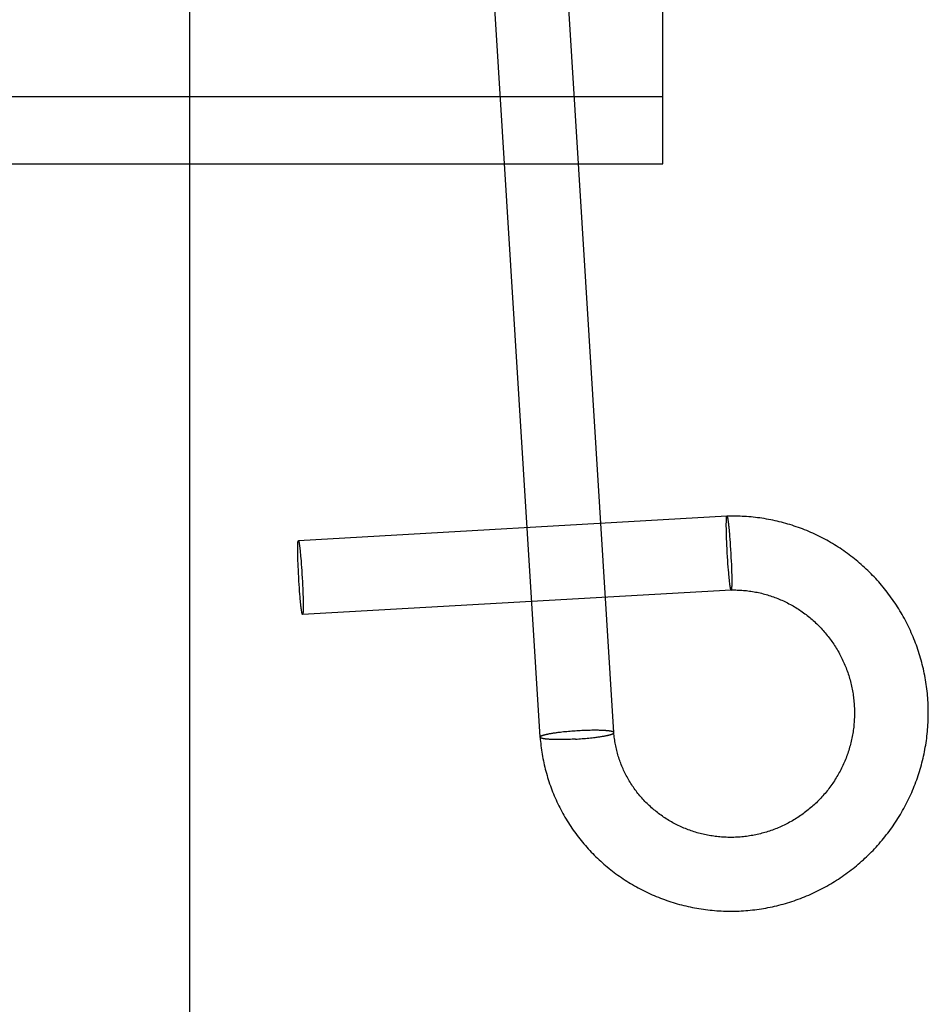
# Model space of a CAD drawing. Header units: inches. Extents: x 0 to 283, y 0 to 183.
# Tile 32 of 116: x 100.712 to 101.191, y 93.075 to 93.595. Entities that reach past the tile are written whole.
import ezdxf

# ---------------------------------------------------------------- set-up
doc = ezdxf.new("R2010")
doc.units = ezdxf.units.IN
doc.header["$LTSCALE"] = 15.583333
doc.header["$MEASUREMENT"] = 0
doc.linetypes.add('HIDDEN', pattern=[0.2, 0.1, -0.1])
doc.layers.add('DEFAULT_2', color=8, linetype='HIDDEN')

msp = doc.modelspace()

# ---------------------------------------------------------------- linework, layer by layer
at = {"layer": 'DEFAULT_2', "color": 8, "linetype": 'HIDDEN'}
for p, q in [((100.8013, 96.93584), (100.8013, 91.68584)), ((101.0513, 93.51877), (101.0513, 94.45846)), ((100.98645, 93.21585), (100.95337, 93.74751)), ((101.02537, 93.21827), (100.9923, 93.74993)), ((100.4263, 93.55434), (101.0513, 93.55434)), ((100.4263, 93.51877), (101.0513, 93.51877)), ((101.08511, 93.33258), (100.85872, 93.31967)), ((101.08481, 93.33028), (101.08482, 93.33055)), ((101.08501, 93.33245), (101.08511, 93.33258)), ((101.08555, 93.33103), (101.08559, 93.3308)), ((101.08559, 93.3308), (101.08563, 93.33054)), ((101.08563, 93.33054), (101.08567, 93.33027)), ((101.08478, 93.32888), (101.08479, 93.32938)), ((101.08478, 93.32835), (101.08478, 93.32888)), ((101.08478, 93.32778), (101.08478, 93.32835)), ((101.08478, 93.32719), (101.08478, 93.32778)), ((101.08479, 93.32635), (101.08478, 93.32719)), ((101.08479, 93.32938), (101.0848, 93.32969)), ((101.08481, 93.32546), (101.08479, 93.32635)), ((101.0848, 93.32999), (101.08481, 93.33028)), ((101.0848, 93.32969), (101.0848, 93.32999)), ((101.08483, 93.32453), (101.08481, 93.32546)), ((101.08567, 93.33027), (101.08571, 93.32999)), ((101.08571, 93.32999), (101.08575, 93.32969)), ((101.08575, 93.32969), (101.0858, 93.32937)), ((101.0858, 93.32937), (101.08586, 93.32887)), ((101.08586, 93.32887), (101.08592, 93.32834)), ((101.08592, 93.32834), (101.08599, 93.32777)), ((101.08599, 93.32777), (101.08605, 93.32718)), ((101.08605, 93.32718), (101.08614, 93.32634)), ((101.08614, 93.32634), (101.08622, 93.32545)), ((101.08622, 93.32545), (101.08631, 93.32452)), ((101.08486, 93.32331), (101.08483, 93.32453)), ((101.0849, 93.32203), (101.08486, 93.32331)), ((101.08494, 93.3207), (101.0849, 93.32203)), ((101.08501, 93.31905), (101.08494, 93.3207)), ((101.08631, 93.32452), (101.08642, 93.3233)), ((101.08642, 93.3233), (101.08652, 93.32202)), ((101.08652, 93.32202), (101.08665, 93.32041)), ((101.08665, 93.32041), (101.08677, 93.31875)), ((100.8584, 93.31603), (100.85841, 93.31637)), ((100.8584, 93.31549), (100.8584, 93.31603)), ((100.8584, 93.31492), (100.8584, 93.31549)), ((100.8584, 93.31432), (100.8584, 93.31492)), ((100.85841, 93.3167), (100.85842, 93.31701)), ((100.85841, 93.31637), (100.85841, 93.3167)), ((100.85842, 93.31731), (100.85843, 93.31758)), ((100.85842, 93.31701), (100.85842, 93.31731)), ((100.85843, 93.31758), (100.85844, 93.31785)), ((100.85863, 93.31955), (100.85872, 93.31967)), ((100.85918, 93.31805), (100.85922, 93.3178)), ((100.85922, 93.3178), (100.85926, 93.31754)), ((100.85926, 93.31754), (100.85931, 93.31726)), ((100.85931, 93.31726), (100.85935, 93.31696)), ((100.85935, 93.31696), (100.85939, 93.31665)), ((100.85939, 93.31665), (100.85943, 93.31632)), ((100.85943, 93.31632), (100.8595, 93.3158)), ((100.8595, 93.3158), (100.85956, 93.31524)), ((100.85956, 93.31524), (100.8596, 93.31485)), ((100.8596, 93.31485), (100.85967, 93.31425)), ((101.08508, 93.31734), (101.08501, 93.31905)), ((101.08518, 93.31531), (101.08508, 93.31734)), ((101.08529, 93.31326), (101.08518, 93.31531)), ((101.08677, 93.31875), (101.08689, 93.31704)), ((101.08689, 93.31704), (101.08702, 93.31501)), ((101.08702, 93.31501), (101.08714, 93.31295)), ((100.85841, 93.31346), (100.8584, 93.31432)), ((100.85842, 93.31256), (100.85841, 93.31346)), ((100.85844, 93.31161), (100.85842, 93.31256)), ((100.85848, 93.31037), (100.85844, 93.31161)), ((100.85852, 93.30906), (100.85848, 93.31037)), ((100.85967, 93.31425), (100.85976, 93.31339)), ((100.85976, 93.31339), (100.85985, 93.31248)), ((100.85985, 93.31248), (100.85993, 93.31153)), ((100.85993, 93.31153), (100.86004, 93.31028)), ((100.86004, 93.31028), (100.86015, 93.30897)), ((101.08542, 93.31121), (101.08529, 93.31326)), ((101.08555, 93.30917), (101.08542, 93.31121)), ((101.08714, 93.31295), (101.08725, 93.3109)), ((101.08725, 93.3109), (101.08735, 93.30887)), ((100.85856, 93.3077), (100.85852, 93.30906)), ((100.85863, 93.30601), (100.85856, 93.3077)), ((100.85871, 93.30427), (100.85863, 93.30601)), ((100.86015, 93.30897), (100.86028, 93.30733)), ((100.86028, 93.30733), (100.86041, 93.30562)), ((100.86041, 93.30562), (100.86052, 93.30388)), ((101.08566, 93.30746), (101.08555, 93.30917)), ((101.08579, 93.3058), (101.08566, 93.30746)), ((101.08591, 93.3042), (101.08579, 93.3058)), ((101.08735, 93.30887), (101.08743, 93.30717)), ((101.08743, 93.30717), (101.08749, 93.30551)), ((101.08749, 93.30551), (101.08754, 93.30418)), ((100.8588, 93.30249), (100.85871, 93.30427)), ((100.85891, 93.3004), (100.8588, 93.30249)), ((100.85903, 93.29831), (100.85891, 93.3004)), ((100.86052, 93.30388), (100.86064, 93.3021)), ((100.86064, 93.3021), (100.86076, 93.3)), ((100.86076, 93.3), (100.86087, 93.29791)), ((101.08602, 93.30292), (101.08591, 93.3042)), ((101.08613, 93.30169), (101.08602, 93.30292)), ((101.08621, 93.30076), (101.08613, 93.30169)), ((101.0863, 93.29988), (101.08621, 93.30076)), ((101.08639, 93.29904), (101.0863, 93.29988)), ((101.08754, 93.30418), (101.08758, 93.3029)), ((101.08758, 93.3029), (101.08761, 93.30168)), ((101.08761, 93.30168), (101.08763, 93.30075)), ((101.08763, 93.30075), (101.08764, 93.29986)), ((101.08764, 93.29986), (101.08765, 93.29903)), ((100.85915, 93.29653), (100.85903, 93.29831)), ((100.85926, 93.29478), (100.85915, 93.29653)), ((100.85939, 93.29308), (100.85926, 93.29478)), ((100.86087, 93.29791), (100.86096, 93.29613)), ((100.86096, 93.29613), (100.86104, 93.29439)), ((100.86104, 93.29439), (100.86111, 93.2927)), ((101.08645, 93.29844), (101.08639, 93.29904)), ((101.08651, 93.29788), (101.08645, 93.29844)), ((101.08658, 93.29734), (101.08651, 93.29788)), ((101.08664, 93.29684), (101.08658, 93.29734)), ((101.08668, 93.29653), (101.08664, 93.29684)), ((101.08672, 93.29623), (101.08668, 93.29653)), ((101.08676, 93.29594), (101.08672, 93.29623)), ((101.0868, 93.29567), (101.08676, 93.29594)), ((101.08684, 93.29542), (101.0868, 93.29567)), ((101.08688, 93.29518), (101.08684, 93.29542)), ((101.08762, 93.2958), (101.08761, 93.29554)), ((101.08763, 93.29607), (101.08762, 93.2958)), ((101.08764, 93.29637), (101.08763, 93.29607)), ((101.08765, 93.297), (101.08764, 93.29667)), ((101.08764, 93.29667), (101.08764, 93.29637)), ((101.08765, 93.29903), (101.08765, 93.29843)), ((101.08765, 93.29843), (101.08765, 93.29787)), ((101.08765, 93.29787), (101.08765, 93.29734)), ((101.08765, 93.29734), (101.08765, 93.297)), ((100.85952, 93.29143), (100.85939, 93.29308)), ((100.85962, 93.29012), (100.85952, 93.29143)), ((100.85973, 93.28887), (100.85962, 93.29012)), ((100.85982, 93.28792), (100.85973, 93.28887)), ((101.08733, 93.29364), (100.86094, 93.28073)), ((100.86111, 93.2927), (100.86115, 93.29134)), ((100.86115, 93.29134), (100.86119, 93.29004)), ((100.86119, 93.29004), (100.86123, 93.28879)), ((100.86123, 93.28879), (100.86124, 93.28784)), ((101.08742, 93.29376), (101.08733, 93.29364)), ((100.85991, 93.28701), (100.85982, 93.28792)), ((100.86, 93.28616), (100.85991, 93.28701)), ((100.86007, 93.28555), (100.86, 93.28616)), ((100.86011, 93.28516), (100.86007, 93.28555)), ((100.86017, 93.2846), (100.86011, 93.28516)), ((100.86024, 93.28408), (100.86017, 93.2846)), ((100.86028, 93.28375), (100.86024, 93.28408)), ((100.86032, 93.28344), (100.86028, 93.28375)), ((100.86124, 93.28784), (100.86126, 93.28694)), ((100.86126, 93.2837), (100.86125, 93.28339)), ((100.86126, 93.28694), (100.86127, 93.28609)), ((100.86127, 93.28437), (100.86126, 93.28403)), ((100.86126, 93.28403), (100.86126, 93.2837)), ((100.86127, 93.28609), (100.86127, 93.28548)), ((100.86127, 93.28548), (100.86127, 93.28491)), ((100.86127, 93.28491), (100.86127, 93.28437)), ((100.86036, 93.28314), (100.86032, 93.28344)), ((100.8604, 93.28286), (100.86036, 93.28314)), ((100.86044, 93.2826), (100.8604, 93.28286)), ((100.86048, 93.28235), (100.86044, 93.2826)), ((100.86104, 93.28086), (100.86094, 93.28073)), ((100.86124, 93.28282), (100.86123, 93.28256)), ((100.86125, 93.28339), (100.86124, 93.2831)), ((100.86124, 93.2831), (100.86124, 93.28282)), ((100.98645, 93.21585), (100.98646, 93.21595)), ((100.99086, 93.2175), (100.99049, 93.21742)), ((100.99125, 93.21757), (100.99086, 93.2175)), ((100.99165, 93.21764), (100.99125, 93.21757)), ((100.99207, 93.21772), (100.99165, 93.21764)), ((100.9925, 93.21779), (100.99207, 93.21772)), ((100.99294, 93.21786), (100.9925, 93.21779)), ((100.99339, 93.21793), (100.99294, 93.21786)), ((100.99385, 93.218), (100.99339, 93.21793)), ((100.99433, 93.21807), (100.99385, 93.218)), ((100.99482, 93.21814), (100.99433, 93.21807)), ((100.99531, 93.21821), (100.99482, 93.21814)), ((100.99582, 93.21828), (100.99531, 93.21821)), ((100.99634, 93.21834), (100.99582, 93.21828)), ((100.99713, 93.21844), (100.99634, 93.21834)), ((100.99794, 93.21853), (100.99713, 93.21844)), ((100.99877, 93.21862), (100.99794, 93.21853)), ((100.99962, 93.2187), (100.99877, 93.21862)), ((101.00047, 93.21879), (100.99962, 93.2187)), ((101.00134, 93.21887), (101.00047, 93.21879)), ((101.00222, 93.21894), (101.00134, 93.21887)), ((101.00311, 93.21901), (101.00222, 93.21894)), ((101.004, 93.21908), (101.00311, 93.21901)), ((101.0049, 93.21914), (101.004, 93.21908)), ((101.0058, 93.2192), (101.0049, 93.21914)), ((101.0067, 93.21925), (101.0058, 93.2192)), ((101.00759, 93.2193), (101.0067, 93.21925)), ((101.00849, 93.21935), (101.00759, 93.2193)), ((101.00937, 93.21938), (101.00849, 93.21935)), ((101.01026, 93.21942), (101.00937, 93.21938)), ((101.01113, 93.21945), (101.01026, 93.21942)), ((101.01199, 93.21947), (101.01113, 93.21945)), ((101.01283, 93.21949), (101.01199, 93.21947)), ((101.01367, 93.2195), (101.01283, 93.21949)), ((101.01448, 93.21951), (101.01367, 93.2195)), ((101.01528, 93.21952), (101.01448, 93.21951)), ((101.0158, 93.21952), (101.01528, 93.21952)), ((101.01631, 93.21951), (101.0158, 93.21952)), ((101.016, 93.21584), (101.01651, 93.21591)), ((101.01682, 93.21951), (101.01631, 93.21951)), ((101.01651, 93.21591), (101.017, 93.21598)), ((101.01731, 93.2195), (101.01682, 93.21951)), ((101.017, 93.21598), (101.01749, 93.21605)), ((101.01779, 93.21949), (101.01731, 93.2195)), ((101.01749, 93.21605), (101.01797, 93.21611)), ((101.01826, 93.21948), (101.01779, 93.21949)), ((101.01797, 93.21611), (101.01843, 93.21618)), ((101.01871, 93.21946), (101.01826, 93.21948)), ((101.01843, 93.21618), (101.01888, 93.21626)), ((101.01916, 93.21945), (101.01871, 93.21946)), ((101.01888, 93.21626), (101.01933, 93.21633)), ((101.01959, 93.21943), (101.01916, 93.21945)), ((101.01933, 93.21633), (101.01975, 93.2164)), ((101.02001, 93.21941), (101.01959, 93.21943)), ((101.01975, 93.2164), (101.02017, 93.21647)), ((101.02042, 93.21938), (101.02001, 93.21941)), ((101.02017, 93.21647), (101.02057, 93.21655)), ((101.02081, 93.21936), (101.02042, 93.21938)), ((101.02057, 93.21655), (101.02096, 93.21662)), ((101.02096, 93.21662), (101.02133, 93.2167)), ((101.02536, 93.21817), (101.02537, 93.21827)), ((100.9914, 93.21474), (100.99101, 93.21476)), ((100.99181, 93.21471), (100.9914, 93.21474)), ((100.99223, 93.21469), (100.99181, 93.21471)), ((100.99266, 93.21467), (100.99223, 93.21469)), ((100.99311, 93.21466), (100.99266, 93.21467)), ((100.99356, 93.21464), (100.99311, 93.21466)), ((100.99403, 93.21463), (100.99356, 93.21464)), ((100.99451, 93.21462), (100.99403, 93.21463)), ((100.99501, 93.21461), (100.99451, 93.21462)), ((100.99551, 93.21461), (100.99501, 93.21461)), ((100.99602, 93.2146), (100.99551, 93.21461)), ((100.99654, 93.2146), (100.99602, 93.2146)), ((100.99734, 93.2146), (100.99654, 93.2146)), ((100.99815, 93.21461), (100.99734, 93.2146)), ((100.99899, 93.21463), (100.99815, 93.21461)), ((100.99983, 93.21465), (100.99899, 93.21463)), ((101.00069, 93.21467), (100.99983, 93.21465)), ((101.00157, 93.2147), (101.00069, 93.21467)), ((101.00245, 93.21473), (101.00157, 93.2147)), ((101.00333, 93.21477), (101.00245, 93.21473)), ((101.00423, 93.21482), (101.00333, 93.21477)), ((101.00513, 93.21487), (101.00423, 93.21482)), ((101.00513, 93.21487), (101.00602, 93.21492)), ((101.00602, 93.21492), (101.00692, 93.21498)), ((101.00692, 93.21498), (101.00782, 93.21504)), ((101.00782, 93.21504), (101.00871, 93.21511)), ((101.00871, 93.21511), (101.0096, 93.21518)), ((101.0096, 93.21518), (101.01048, 93.21525)), ((101.01048, 93.21525), (101.01135, 93.21533)), ((101.01135, 93.21533), (101.0122, 93.21541)), ((101.0122, 93.21541), (101.01305, 93.2155)), ((101.01305, 93.2155), (101.01388, 93.21559)), ((101.01388, 93.21559), (101.01469, 93.21568)), ((101.01469, 93.21568), (101.01548, 93.21578)), ((101.01548, 93.21578), (101.016, 93.21584))]:
    msp.add_line(p, q, dxfattribs=at)
for points in [[(101.08482, 93.33055), (101.08483, 93.3308), (101.08484, 93.33092), (101.08484, 93.33104), (101.08485, 93.33115), (101.08485, 93.33126), (101.08486, 93.33136), (101.08487, 93.33146), (101.08488, 93.33156), (101.08488, 93.33165), (101.08489, 93.33174), (101.0849, 93.33182), (101.08491, 93.3319), (101.08492, 93.33198), (101.08493, 93.33205), (101.08494, 93.33211), (101.08495, 93.33217), (101.08496, 93.33223), (101.08497, 93.33228), (101.08498, 93.33233), (101.08499, 93.33238), (101.08501, 93.33245)], [(101.18535, 93.19337), (101.18572, 93.19443), (101.1861, 93.19555), (101.18647, 93.19669), (101.18683, 93.19782), (101.18717, 93.19896), (101.1875, 93.20011), (101.18782, 93.20126), (101.18812, 93.20241), (101.18842, 93.20356), (101.1887, 93.20472), (101.18896, 93.20588), (101.18921, 93.20705), (101.18945, 93.20821), (101.18968, 93.20938), (101.18989, 93.21056), (101.19009, 93.21173), (101.19028, 93.21291), (101.19045, 93.21409), (101.19061, 93.21527), (101.19075, 93.21645), (101.19089, 93.21763), (101.19101, 93.21882), (101.19111, 93.22), (101.1912, 93.22119), (101.19128, 93.22238), (101.19135, 93.22357), (101.1914, 93.22476), (101.19144, 93.22595), (101.19146, 93.22714), (101.19147, 93.22833), (101.19147, 93.22952), (101.19145, 93.23071), (101.19142, 93.2319), (101.19138, 93.23309), (101.19132, 93.23428), (101.19125, 93.23547), (101.19117, 93.23666), (101.19107, 93.23784), (101.19096, 93.23903), (101.19083, 93.24021), (101.1907, 93.2414), (101.19055, 93.24258), (101.19038, 93.24376), (101.1902, 93.24493), (101.19001, 93.24611), (101.18981, 93.24728), (101.18959, 93.24845), (101.18936, 93.24962), (101.18912, 93.25078), (101.18886, 93.25194), (101.18859, 93.2531), (101.1883, 93.25425), (101.18801, 93.25541), (101.1877, 93.25655), (101.18737, 93.2577), (101.18704, 93.25884), (101.18669, 93.25998), (101.18633, 93.26111), (101.18595, 93.26224), (101.18557, 93.26336), (101.18517, 93.26448), (101.18475, 93.26559), (101.18433, 93.2667), (101.18389, 93.26781), (101.18344, 93.26891), (101.18298, 93.27), (101.1825, 93.27109), (101.18202, 93.27217), (101.18152, 93.27325), (101.181, 93.27432), (101.18048, 93.27539), (101.17995, 93.27645), (101.1794, 93.2775), (101.17884, 93.27854), (101.17827, 93.27958), (101.17768, 93.28062), (101.17709, 93.28164), (101.17648, 93.28266), (101.17587, 93.28368), (101.17524, 93.28468), (101.1746, 93.28568), (101.17394, 93.28667), (101.17328, 93.28765), (101.17261, 93.28863), (101.17192, 93.28959), (101.17123, 93.29055), (101.17052, 93.2915), (101.1698, 93.29245), (101.16908, 93.29338), (101.16834, 93.29431), (101.16759, 93.29522), (101.16683, 93.29613), (101.16606, 93.29703), (101.16528, 93.29792), (101.16449, 93.2988), (101.1637, 93.29968), (101.16289, 93.30054), (101.16207, 93.30139), (101.16124, 93.30224), (101.16041, 93.30307), (101.15956, 93.3039), (101.1587, 93.30471), (101.15784, 93.30552), (101.15697, 93.30631), (101.15608, 93.3071), (101.15519, 93.30787), (101.15429, 93.30863), (101.15338, 93.30939), (101.15247, 93.31013), (101.15154, 93.31086), (101.15061, 93.31159), (101.14967, 93.3123), (101.14872, 93.313), (101.14777, 93.31368), (101.1468, 93.31436), (101.14583, 93.31503), (101.14485, 93.31568), (101.14387, 93.31633), (101.14287, 93.31696), (101.14187, 93.31758), (101.14087, 93.31819), (101.13985, 93.31879), (101.13883, 93.31937), (101.13781, 93.31995), (101.13677, 93.32051), (101.13574, 93.32106), (101.13469, 93.3216), (101.13364, 93.32212), (101.13259, 93.32264), (101.13152, 93.32314), (101.13046, 93.32363), (101.12939, 93.3241), (101.12831, 93.32457), (101.12723, 93.32502), (101.12614, 93.32546), (101.12505, 93.32589), (101.12395, 93.3263), (101.12285, 93.3267), (101.12175, 93.32709), (101.12064, 93.32746), (101.11952, 93.32783), (101.11841, 93.32818), (101.11729, 93.32851), (101.11616, 93.32884), (101.11504, 93.32915), (101.11391, 93.32945), (101.11277, 93.32973), (101.11164, 93.33), (101.1105, 93.33026), (101.10936, 93.33051), (101.10822, 93.33074), (101.10707, 93.33096), (101.10592, 93.33116), (101.10477, 93.33135), (101.10362, 93.33153), (101.10247, 93.3317), (101.10131, 93.33185), (101.10016, 93.33199), (101.099, 93.33212), (101.09784, 93.33223), (101.09668, 93.33233), (101.09552, 93.33241), (101.09436, 93.33248), (101.0932, 93.33254), (101.09204, 93.33259), (101.09088, 93.33262), (101.08972, 93.33264), (101.08856, 93.33264), (101.0874, 93.33263), (101.08624, 93.33261), (101.08511, 93.33258)], [(101.08511, 93.33258), (101.08512, 93.33257), (101.08513, 93.33257), (101.08515, 93.33256), (101.08516, 93.33255), (101.08518, 93.33253), (101.08519, 93.33251), (101.08521, 93.33248), (101.08522, 93.33245), (101.08524, 93.33241), (101.08525, 93.33237), (101.08527, 93.33233), (101.08529, 93.33228), (101.0853, 93.33223), (101.08532, 93.33217), (101.08534, 93.33211), (101.08535, 93.33204), (101.08537, 93.33197), (101.08539, 93.3319), (101.08541, 93.33182), (101.08542, 93.33173), (101.08544, 93.33165), (101.08546, 93.33156), (101.08548, 93.33146), (101.0855, 93.33136), (101.08552, 93.33125), (101.08554, 93.33115), (101.08555, 93.33103)], [(100.85844, 93.31785), (100.85846, 93.31809), (100.85846, 93.31821), (100.85847, 93.31832), (100.85848, 93.31843), (100.85848, 93.31853), (100.85849, 93.31863), (100.8585, 93.31872), (100.85851, 93.31881), (100.85852, 93.3189), (100.85853, 93.31898), (100.85853, 93.31906), (100.85854, 93.31913), (100.85855, 93.3192), (100.85856, 93.31926), (100.85857, 93.31932), (100.85859, 93.31937), (100.8586, 93.31942), (100.85861, 93.31947), (100.85862, 93.31951), (100.85863, 93.31955)], [(100.85872, 93.31967), (100.85874, 93.31967), (100.85875, 93.31966), (100.85877, 93.31965), (100.85878, 93.31964), (100.8588, 93.31962), (100.85881, 93.3196), (100.85883, 93.31957), (100.85884, 93.31953), (100.85886, 93.3195), (100.85888, 93.31945), (100.85889, 93.31941), (100.85891, 93.31936), (100.85893, 93.3193), (100.85894, 93.31924), (100.85896, 93.31917), (100.85898, 93.31911), (100.859, 93.31903), (100.85901, 93.31895), (100.85903, 93.31887), (100.85905, 93.31878), (100.85907, 93.31869), (100.85909, 93.3186), (100.85911, 93.3185), (100.85913, 93.31839), (100.85915, 93.31828), (100.85917, 93.31817), (100.85918, 93.31805)], [(101.08733, 93.29364), (101.08732, 93.29364), (101.0873, 93.29364), (101.08729, 93.29365), (101.08727, 93.29367), (101.08726, 93.29368), (101.08725, 93.29371), (101.08723, 93.29373), (101.08721, 93.29376), (101.0872, 93.2938), (101.08718, 93.29384), (101.08717, 93.29388), (101.08715, 93.29393), (101.08713, 93.29399), (101.08712, 93.29404), (101.0871, 93.2941), (101.08708, 93.29417), (101.08706, 93.29424), (101.08705, 93.29432), (101.08703, 93.2944), (101.08701, 93.29448), (101.08699, 93.29457), (101.08697, 93.29466), (101.08696, 93.29475), (101.08694, 93.29485), (101.08692, 93.29496), (101.0869, 93.29507), (101.08688, 93.29518)], [(101.08761, 93.29554), (101.0876, 93.29529), (101.08759, 93.29517), (101.08759, 93.29506), (101.08758, 93.29495), (101.08757, 93.29485), (101.08757, 93.29475), (101.08756, 93.29465), (101.08755, 93.29456), (101.08754, 93.29447), (101.08753, 93.29439), (101.08753, 93.29431), (101.08752, 93.29424), (101.08751, 93.29417), (101.0875, 93.2941), (101.08749, 93.29404), (101.08748, 93.29398), (101.08747, 93.29393), (101.08746, 93.29388), (101.08744, 93.29384), (101.08742, 93.29376)], [(101.08733, 93.29364), (101.08811, 93.29365), (101.08892, 93.29365), (101.08973, 93.29365), (101.09054, 93.29363), (101.09135, 93.2936), (101.09216, 93.29356), (101.09296, 93.29351), (101.09377, 93.29345), (101.09458, 93.29338), (101.09539, 93.2933), (101.09619, 93.2932), (101.097, 93.2931), (101.0978, 93.29299), (101.0986, 93.29286), (101.09941, 93.29273), (101.10021, 93.29258), (101.101, 93.29242), (101.1018, 93.29226), (101.10259, 93.29208), (101.10339, 93.29189), (101.10418, 93.2917), (101.10497, 93.29149), (101.10575, 93.29127), (101.10653, 93.29104), (101.10731, 93.2908), (101.10809, 93.29055), (101.10887, 93.29029), (101.10964, 93.29002), (101.11041, 93.28974), (101.11117, 93.28945), (101.11193, 93.28915), (101.11269, 93.28884), (101.11344, 93.28852), (101.11419, 93.2882), (101.11494, 93.28786), (101.11568, 93.28751), (101.11642, 93.28715), (101.11715, 93.28678), (101.11788, 93.2864), (101.11861, 93.28601), (101.11933, 93.28562), (101.12004, 93.28521), (101.12075, 93.2848), (101.12145, 93.28437), (101.12215, 93.28394), (101.12285, 93.28349), (101.12353, 93.28304), (101.12422, 93.28258), (101.12489, 93.28211), (101.12556, 93.28163), (101.12623, 93.28114), (101.12689, 93.28065), (101.12754, 93.28014), (101.12819, 93.27963), (101.12883, 93.27911), (101.12946, 93.27858), (101.13009, 93.27804), (101.13071, 93.27749), (101.13132, 93.27694), (101.13193, 93.27638), (101.13252, 93.27581), (101.13312, 93.27523), (101.1337, 93.27464), (101.13428, 93.27405), (101.13485, 93.27345), (101.13541, 93.27284), (101.13597, 93.27222), (101.13651, 93.2716), (101.13705, 93.27097), (101.13758, 93.27033), (101.13811, 93.26969), (101.13862, 93.26904), (101.13913, 93.26838), (101.13963, 93.26771), (101.14012, 93.26704), (101.1406, 93.26637), (101.14107, 93.26568), (101.14153, 93.26499), (101.14199, 93.2643), (101.14244, 93.2636), (101.14287, 93.26289), (101.1433, 93.26218), (101.14372, 93.26146), (101.14413, 93.26073), (101.14454, 93.26), (101.14493, 93.25927), (101.14531, 93.25853), (101.14569, 93.25779), (101.14605, 93.25704), (101.14641, 93.25628), (101.14675, 93.25552), (101.14709, 93.25476), (101.14741, 93.25399), (101.14773, 93.25322), (101.14803, 93.25244), (101.14833, 93.25166), (101.14862, 93.25088), (101.14889, 93.25009), (101.14916, 93.2493), (101.14942, 93.24851), (101.14967, 93.24771), (101.1499, 93.24691), (101.15013, 93.2461), (101.15034, 93.2453), (101.15055, 93.24449), (101.15075, 93.24367), (101.15093, 93.24286), (101.15111, 93.24204), (101.15127, 93.24122), (101.15142, 93.2404), (101.15157, 93.23957), (101.1517, 93.23875), (101.15182, 93.23792), (101.15194, 93.23709), (101.15204, 93.23626), (101.15213, 93.23543), (101.15221, 93.2346), (101.15228, 93.23376), (101.15234, 93.23293), (101.15239, 93.23209), (101.15242, 93.23125), (101.15245, 93.23042), (101.15247, 93.22958), (101.15247, 93.22874), (101.15247, 93.2279), (101.15245, 93.22707), (101.15243, 93.22623), (101.15239, 93.22539), (101.15234, 93.22456), (101.15228, 93.22372), (101.15222, 93.22288), (101.15214, 93.22205), (101.15205, 93.22122), (101.15195, 93.22038), (101.15184, 93.21955), (101.15171, 93.21872), (101.15158, 93.2179), (101.15144, 93.21707), (101.15129, 93.21625), (101.15112, 93.21542), (101.15095, 93.2146), (101.15076, 93.21378), (101.15057, 93.21297), (101.15036, 93.21216), (101.15015, 93.21135), (101.14992, 93.21054), (101.14968, 93.20973), (101.14944, 93.20893), (101.14918, 93.20813), (101.14891, 93.20734), (101.14862, 93.20651)], [(100.86094, 93.28073), (100.86093, 93.28073), (100.86092, 93.28074), (100.8609, 93.28075), (100.86089, 93.28076), (100.86087, 93.28078), (100.86086, 93.28081), (100.86084, 93.28084), (100.86083, 93.28087), (100.86081, 93.28091), (100.86079, 93.28095), (100.86078, 93.28099), (100.86076, 93.28105), (100.86074, 93.2811), (100.86073, 93.28116), (100.86071, 93.28123), (100.86069, 93.2813), (100.86067, 93.28137), (100.86066, 93.28145), (100.86064, 93.28153), (100.86062, 93.28162), (100.8606, 93.28171), (100.86058, 93.28181), (100.86056, 93.28191), (100.86054, 93.28201), (100.86052, 93.28212), (100.8605, 93.28223), (100.86048, 93.28235)], [(100.86123, 93.28256), (100.86121, 93.28231), (100.86121, 93.2822), (100.8612, 93.28208), (100.86119, 93.28198), (100.86119, 93.28187), (100.86118, 93.28177), (100.86117, 93.28168), (100.86116, 93.28159), (100.86115, 93.2815), (100.86114, 93.28142), (100.86114, 93.28134), (100.86113, 93.28127), (100.86112, 93.2812), (100.86111, 93.28114), (100.86109, 93.28108), (100.86108, 93.28103), (100.86107, 93.28098), (100.86106, 93.28093), (100.86105, 93.28089), (100.86104, 93.28086)], [(100.99049, 93.21742), (100.99031, 93.21738), (100.99013, 93.21735), (100.98996, 93.21731), (100.98979, 93.21727), (100.98962, 93.21723), (100.98946, 93.2172), (100.9893, 93.21716), (100.98915, 93.21712), (100.989, 93.21708), (100.98885, 93.21704), (100.98871, 93.21701), (100.98857, 93.21697), (100.98844, 93.21693), (100.98831, 93.21689), (100.98818, 93.21686), (100.98806, 93.21682), (100.98794, 93.21678), (100.98783, 93.21674), (100.98772, 93.2167), (100.98762, 93.21667), (100.98752, 93.21663), (100.98742, 93.21659), (100.98733, 93.21656), (100.98724, 93.21652), (100.98716, 93.21648), (100.98708, 93.21645), (100.98701, 93.21641), (100.98694, 93.21637), (100.98687, 93.21634), (100.98681, 93.2163), (100.98676, 93.21626), (100.98671, 93.21623), (100.98666, 93.21619), (100.98662, 93.21616), (100.98658, 93.21612), (100.98655, 93.21609), (100.98652, 93.21605), (100.9865, 93.21602), (100.98648, 93.21598), (100.98646, 93.21595)], [(101.02537, 93.21827), (101.02537, 93.2183), (101.02536, 93.21833), (101.02535, 93.21837), (101.02533, 93.2184), (101.02531, 93.21843), (101.02528, 93.21846), (101.02525, 93.21849), (101.02521, 93.21852), (101.02517, 93.21855), (101.02513, 93.21858), (101.02508, 93.21861), (101.02502, 93.21864), (101.02496, 93.21867), (101.0249, 93.2187), (101.02483, 93.21873), (101.02476, 93.21875), (101.02468, 93.21878), (101.0246, 93.21881), (101.02451, 93.21883), (101.02442, 93.21886), (101.02433, 93.21889), (101.02423, 93.21891), (101.02413, 93.21894), (101.02402, 93.21896), (101.02391, 93.21898), (101.02379, 93.21901), (101.02367, 93.21903), (101.02354, 93.21905), (101.02341, 93.21907), (101.02328, 93.21909), (101.02314, 93.21912), (101.023, 93.21914), (101.02286, 93.21916), (101.02271, 93.21918), (101.02255, 93.21919), (101.0224, 93.21921), (101.02224, 93.21923), (101.02207, 93.21925), (101.0219, 93.21927), (101.02173, 93.21928), (101.02155, 93.2193), (101.02137, 93.21931), (101.02119, 93.21933), (101.02081, 93.21936)], [(101.02133, 93.2167), (101.02151, 93.21673), (101.02169, 93.21677), (101.02186, 93.21681), (101.02203, 93.21685), (101.0222, 93.21688), (101.02236, 93.21692), (101.02252, 93.21696), (101.02267, 93.217), (101.02282, 93.21704), (101.02297, 93.21707), (101.02311, 93.21711), (101.02325, 93.21715), (101.02338, 93.21719), (101.02351, 93.21723), (101.02364, 93.21726), (101.02376, 93.2173), (101.02388, 93.21734), (101.02399, 93.21738), (101.0241, 93.21741), (101.0242, 93.21745), (101.0243, 93.21749), (101.0244, 93.21753), (101.02449, 93.21756), (101.02458, 93.2176), (101.02466, 93.21764), (101.02474, 93.21767), (101.02481, 93.21771), (101.02488, 93.21775), (101.02495, 93.21778), (101.02501, 93.21782), (101.02506, 93.21785), (101.02511, 93.21789), (101.02516, 93.21793), (101.0252, 93.21796), (101.02524, 93.218), (101.02527, 93.21803), (101.0253, 93.21807), (101.02532, 93.2181), (101.02534, 93.21813), (101.02536, 93.21817)], [(101.02669, 93.20969), (101.02652, 93.21047), (101.02635, 93.21124), (101.0262, 93.21202), (101.02606, 93.2128), (101.02593, 93.21358), (101.02581, 93.21436), (101.0257, 93.21515), (101.0256, 93.21593), (101.02551, 93.21672), (101.02544, 93.21751), (101.02537, 93.21827)], [(100.98645, 93.21585), (100.98653, 93.21474), (100.98663, 93.21361), (100.98675, 93.21247), (100.98688, 93.21134), (100.98702, 93.21021), (100.98717, 93.20908), (100.98734, 93.20795), (100.98752, 93.20682), (100.98771, 93.2057), (100.98792, 93.20457), (100.98814, 93.20345), (100.98838, 93.20234), (100.98862, 93.20122), (100.98889, 93.20011), (100.98916, 93.199), (100.98945, 93.19789), (100.98975, 93.19679), (100.99006, 93.19569), (100.99038, 93.19459), (100.99072, 93.1935), (100.99108, 93.19241), (100.99144, 93.19132), (100.99182, 93.19024), (100.99221, 93.18916), (100.99261, 93.18809), (100.99303, 93.18702), (100.99346, 93.18596), (100.9939, 93.1849), (100.99435, 93.18384), (100.99482, 93.1828), (100.99529, 93.18175), (100.99578, 93.18071), (100.99629, 93.17968), (100.9968, 93.17865), (100.99733, 93.17763), (100.99787, 93.17662), (100.99842, 93.17561), (100.99898, 93.1746), (100.99956, 93.17361), (101.00015, 93.17262), (101.00075, 93.17163), (101.00136, 93.17066), (101.00198, 93.16969), (101.00261, 93.16873), (101.00326, 93.16777), (101.00391, 93.16682), (101.00458, 93.16588), (101.00526, 93.16495), (101.00595, 93.16402), (101.00665, 93.1631), (101.00736, 93.16219), (101.00808, 93.16129), (101.00881, 93.1604), (101.00956, 93.15951), (101.01031, 93.15864), (101.01108, 93.15777), (101.01185, 93.15691), (101.01263, 93.15606), (101.01343, 93.15521), (101.01423, 93.15438), (101.01505, 93.15356), (101.01587, 93.15274), (101.01671, 93.15194), (101.01755, 93.15114), (101.01841, 93.15036), (101.01927, 93.14958), (101.02014, 93.14881), (101.02102, 93.14806), (101.02191, 93.14731), (101.02281, 93.14657), (101.02372, 93.14585), (101.02463, 93.14513), (101.02556, 93.14442), (101.02649, 93.14373), (101.02743, 93.14304), (101.02838, 93.14237), (101.02934, 93.14171), (101.0303, 93.14106), (101.03128, 93.14041), (101.03226, 93.13978), (101.03325, 93.13917), (101.03424, 93.13856), (101.03525, 93.13796), (101.03626, 93.13738), (101.03727, 93.1368), (101.0383, 93.13624), (101.03933, 93.13569), (101.04037, 93.13515), (101.04141, 93.13463), (101.04246, 93.13411), (101.04352, 93.13361), (101.04458, 93.13312), (101.04565, 93.13264), (101.04672, 93.13218), (101.0478, 93.13172), (101.04889, 93.13128), (101.04998, 93.13085), (101.05107, 93.13043), (101.05217, 93.13003), (101.05328, 93.12964), (101.05439, 93.12926), (101.0555, 93.12889), (101.05662, 93.12854), (101.05774, 93.1282), (101.05887, 93.12787), (101.06, 93.12756), (101.06114, 93.12725), (101.06228, 93.12696), (101.06342, 93.12669), (101.06457, 93.12642), (101.06572, 93.12617), (101.06687, 93.12594), (101.06802, 93.12571), (101.06918, 93.1255), (101.07034, 93.12531), (101.07151, 93.12512), (101.07267, 93.12495), (101.07384, 93.12479), (101.07501, 93.12465), (101.07618, 93.12452), (101.07735, 93.1244), (101.07853, 93.1243), (101.07971, 93.12421), (101.08088, 93.12413), (101.08206, 93.12406), (101.08324, 93.12401), (101.08442, 93.12398), (101.0856, 93.12395), (101.08678, 93.12394), (101.08796, 93.12395), (101.08915, 93.12396), (101.09033, 93.124), (101.09151, 93.12404), (101.09269, 93.1241), (101.09387, 93.12417), (101.09505, 93.12425), (101.09623, 93.12435), (101.09741, 93.12446), (101.09859, 93.12459), (101.09976, 93.12473), (101.10094, 93.12488), (101.10211, 93.12504), (101.10328, 93.12522), (101.10445, 93.12541), (101.10561, 93.12562), (101.10678, 93.12584), (101.10794, 93.12607), (101.1091, 93.12632), (101.11026, 93.12657), (101.11141, 93.12685), (101.11256, 93.12713), (101.11371, 93.12743), (101.11486, 93.12774), (101.116, 93.12806), (101.11714, 93.1284), (101.11827, 93.12875), (101.1194, 93.12912), (101.12053, 93.12949), (101.12165, 93.12988), (101.12277, 93.13028), (101.12388, 93.1307), (101.12499, 93.13112), (101.12609, 93.13156), (101.12719, 93.13202), (101.12828, 93.13248), (101.12937, 93.13296), (101.13046, 93.13345), (101.13153, 93.13395), (101.1326, 93.13447), (101.13367, 93.13499), (101.13473, 93.13553), (101.13578, 93.13608), (101.13683, 93.13665), (101.13787, 93.13722), (101.13891, 93.13781), (101.13994, 93.13841), (101.14096, 93.13902), (101.14197, 93.13964), (101.14298, 93.14027), (101.14398, 93.14092), (101.14497, 93.14158), (101.14596, 93.14224), (101.14694, 93.14292), (101.14791, 93.14361), (101.14887, 93.14431), (101.14982, 93.14503), (101.15077, 93.14575), (101.15171, 93.14648), (101.15264, 93.14723), (101.15356, 93.14798), (101.15447, 93.14875), (101.15538, 93.14952), (101.15627, 93.15031), (101.15716, 93.15111), (101.15803, 93.15191), (101.1589, 93.15273), (101.15976, 93.15356), (101.16061, 93.15439), (101.16145, 93.15524)], [(100.99101, 93.21476), (100.99063, 93.21479), (100.99045, 93.2148), (100.99027, 93.21482), (100.99009, 93.21484), (100.98992, 93.21485), (100.98975, 93.21487), (100.98958, 93.21489), (100.98942, 93.2149), (100.98927, 93.21492), (100.98911, 93.21494), (100.98896, 93.21496), (100.98882, 93.21498), (100.98868, 93.215), (100.98854, 93.21502), (100.98841, 93.21504), (100.98828, 93.21507), (100.98815, 93.21509), (100.98803, 93.21511), (100.98792, 93.21514), (100.9878, 93.21516), (100.9877, 93.21518), (100.98759, 93.21521), (100.98749, 93.21523), (100.9874, 93.21526), (100.98731, 93.21528), (100.98722, 93.21531), (100.98714, 93.21534), (100.98706, 93.21536), (100.98699, 93.21539), (100.98692, 93.21542), (100.98686, 93.21545), (100.9868, 93.21548), (100.98675, 93.21551), (100.9867, 93.21554), (100.98665, 93.21557), (100.98661, 93.2156), (100.98657, 93.21563), (100.98654, 93.21566), (100.98651, 93.21569), (100.98649, 93.21572), (100.98647, 93.21575), (100.98646, 93.21579), (100.98645, 93.21582), (100.98645, 93.21585)], [(101.14862, 93.20651), (101.14859, 93.2064), (101.1483, 93.20562), (101.148, 93.20483), (101.14769, 93.20405), (101.14737, 93.20328), (101.14704, 93.2025), (101.1467, 93.20174), (101.14636, 93.20097), (101.146, 93.20022), (101.14563, 93.19946), (101.14525, 93.19871), (101.14487, 93.19797), (101.14447, 93.19723), (101.14407, 93.19649), (101.14365, 93.19576), (101.14323, 93.19504), (101.1428, 93.19432), (101.14235, 93.19361), (101.1419, 93.1929), (101.14144, 93.1922), (101.14097, 93.19151), (101.1405, 93.19082), (101.14001, 93.19014), (101.13952, 93.18946), (101.13901, 93.18879), (101.1385, 93.18812), (101.13798, 93.18747), (101.13745, 93.18682), (101.13691, 93.18617), (101.13637, 93.18554), (101.13582, 93.18491), (101.13526, 93.18429), (101.13469, 93.18367), (101.13411, 93.18306), (101.13353, 93.18246), (101.13294, 93.18187), (101.13234, 93.18128), (101.13173, 93.18071), (101.13112, 93.18014), (101.1305, 93.17958), (101.12987, 93.17902), (101.12924, 93.17848), (101.12859, 93.17794), (101.12795, 93.17741), (101.12729, 93.17689), (101.12663, 93.17638), (101.12596, 93.17587), (101.12529, 93.17538), (101.12461, 93.17489), (101.12392, 93.17442), (101.12323, 93.17395), (101.12253, 93.17349), (101.12183, 93.17304), (101.12112, 93.17259), (101.12041, 93.17216), (101.11969, 93.17174), (101.11896, 93.17132), (101.11823, 93.17092), (101.1175, 93.17052), (101.11676, 93.17014), (101.11602, 93.16976), (101.11527, 93.16939), (101.11451, 93.16904), (101.11376, 93.16869), (101.11299, 93.16835), (101.11223, 93.16802), (101.11146, 93.16771), (101.11068, 93.1674), (101.10991, 93.1671), (101.10913, 93.16681), (101.10834, 93.16653), (101.10755, 93.16626), (101.10676, 93.16601), (101.10597, 93.16576), (101.10517, 93.16552), (101.10437, 93.16529), (101.10357, 93.16508), (101.10276, 93.16487), (101.10196, 93.16467), (101.10115, 93.16449), (101.10034, 93.16431), (101.09952, 93.16415), (101.09871, 93.16399), (101.09789, 93.16385), (101.09707, 93.16371), (101.09625, 93.16359), (101.09543, 93.16348), (101.09461, 93.16337), (101.09379, 93.16328), (101.09296, 93.1632), (101.09214, 93.16313), (101.09131, 93.16307), (101.09049, 93.16302), (101.08966, 93.16298), (101.08883, 93.16295), (101.08801, 93.16294), (101.08718, 93.16293), (101.08636, 93.16293), (101.08553, 93.16295), (101.08471, 93.16297), (101.08388, 93.16301), (101.08306, 93.16305), (101.08224, 93.16311), (101.08141, 93.16318), (101.08059, 93.16325), (101.07978, 93.16334), (101.07896, 93.16344), (101.07814, 93.16355), (101.07733, 93.16367), (101.07652, 93.1638), (101.07571, 93.16394), (101.0749, 93.16409), (101.07409, 93.16425), (101.07329, 93.16442), (101.07249, 93.1646), (101.07169, 93.16479), (101.0709, 93.165), (101.0701, 93.16521), (101.06932, 93.16543), (101.06853, 93.16566), (101.06775, 93.16591), (101.06697, 93.16616), (101.0662, 93.16642), (101.06542, 93.16669), (101.06466, 93.16698), (101.06389, 93.16727), (101.06313, 93.16757), (101.06238, 93.16788), (101.06163, 93.1682), (101.06088, 93.16853), (101.06014, 93.16887), (101.05941, 93.16922), (101.05868, 93.16958), (101.05795, 93.16995), (101.05723, 93.17033), (101.05651, 93.17071), (101.0558, 93.17111), (101.0551, 93.17151), (101.0544, 93.17193), (101.05371, 93.17235), (101.05302, 93.17278), (101.05234, 93.17322), (101.05166, 93.17367), (101.05099, 93.17413), (101.05033, 93.1746), (101.04967, 93.17507), (101.04902, 93.17556), (101.04838, 93.17605), (101.04775, 93.17655), (101.04712, 93.17706), (101.04649, 93.17757), (101.04588, 93.17809), (101.04527, 93.17863), (101.04467, 93.17917), (101.04408, 93.17971), (101.04349, 93.18027), (101.04292, 93.18083), (101.04235, 93.1814), (101.04178, 93.18198), (101.04123, 93.18256), (101.04068, 93.18315), (101.04014, 93.18375), (101.03962, 93.18435), (101.03909, 93.18496), (101.03858, 93.18558), (101.03808, 93.18621), (101.03758, 93.18684), (101.03709, 93.18747), (101.03661, 93.18812), (101.03614, 93.18877), (101.03568, 93.18942), (101.03523, 93.19008), (101.03479, 93.19075), (101.03436, 93.19142), (101.03393, 93.1921), (101.03352, 93.19279), (101.03311, 93.19347), (101.03271, 93.19417), (101.03233, 93.19487), (101.03195, 93.19557), (101.03158, 93.19628), (101.03123, 93.19699), (101.03088, 93.19771), (101.03054, 93.19843), (101.03021, 93.19916), (101.02989, 93.19989), (101.02959, 93.20062), (101.02929, 93.20136), (101.029, 93.2021), (101.02872, 93.20285), (101.02846, 93.20359), (101.0282, 93.20435), (101.02795, 93.2051), (101.02771, 93.20586), (101.02749, 93.20662), (101.02727, 93.20739), (101.02707, 93.20815), (101.02687, 93.20892), (101.02669, 93.20969)], [(101.16145, 93.15524), (101.16228, 93.15609), (101.1631, 93.15696), (101.16391, 93.15783), (101.16471, 93.15872), (101.1655, 93.15961), (101.16628, 93.16051), (101.16705, 93.16142), (101.16781, 93.16234), (101.16856, 93.16327), (101.1693, 93.1642), (101.17003, 93.16515), (101.17075, 93.1661), (101.17145, 93.16706), (101.17215, 93.16803), (101.17283, 93.16901), (101.1735, 93.16999), (101.17417, 93.17098), (101.17482, 93.17198), (101.17546, 93.17299), (101.17608, 93.174), (101.1767, 93.17503), (101.17731, 93.17605), (101.1779, 93.17709), (101.17848, 93.17813), (101.17905, 93.17918), (101.17961, 93.18023), (101.18015, 93.1813), (101.18068, 93.18236), (101.1812, 93.18344), (101.18171, 93.18452), (101.18221, 93.1856), (101.18269, 93.18669), (101.18317, 93.18779), (101.18362, 93.18889), (101.18407, 93.18999), (101.1845, 93.19111), (101.18493, 93.19222), (101.18535, 93.19337)]]:
    msp.add_lwpolyline(points, dxfattribs=at)

doc.saveas('drawing.dxf')
